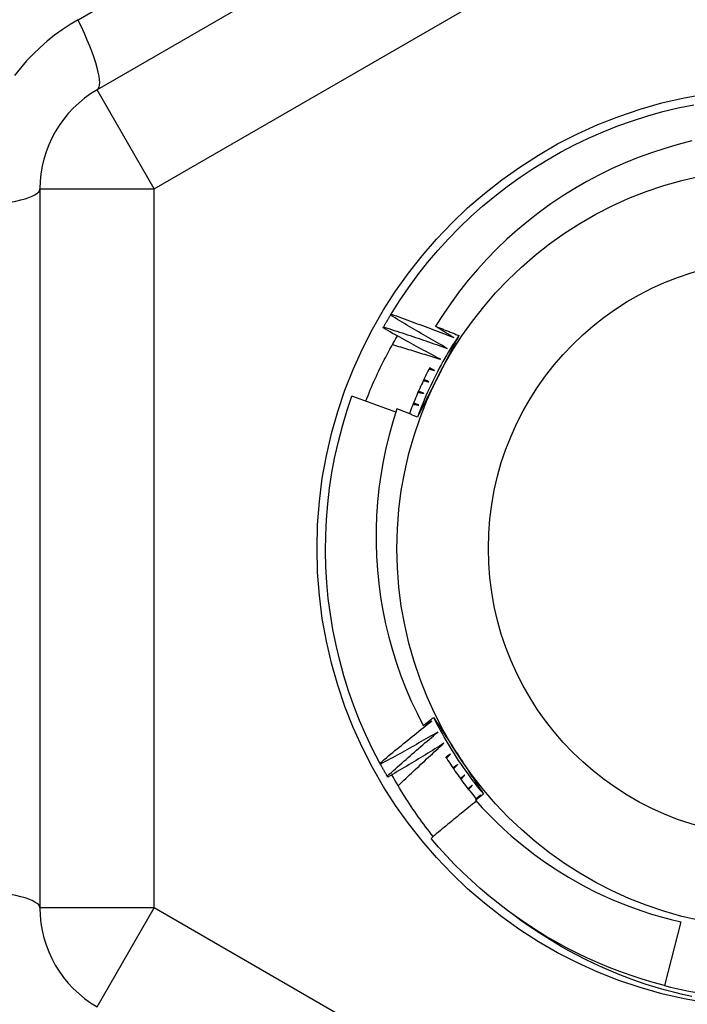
# Model space of a CAD drawing. Header units: inches. Extents: x 48.1 to 120.1, y 31.5 to 55.7.
# Tile 76 of 82: x 113.918 to 114.148, y 53.007 to 53.346. Entities that reach past the tile are written whole.
import ezdxf

# ---------------------------------------------------------------- set-up
doc = ezdxf.new("R2010")
doc.units = ezdxf.units.IN
doc.header["$MEASUREMENT"] = 0
doc.layers.add('Visible Edges(ANSI)', color=7, linetype='Continuous', lineweight=25)
doc.layers.add('Visible Tangent Edges(ANSI)', color=7, linetype='Continuous', lineweight=25)

msp = doc.modelspace()

# ---------------------------------------------------------------- linework, layer by layer
at = {"layer": 'Visible Edges(ANSI)'}
for p, q in [((114.15914, 53.44589), (113.94458, 53.32201)), ((113.92489, 53.28791), (113.92489, 53.04015)), ((114.04569, 53.24439), (114.0459, 53.24475)), ((114.04312, 53.23997), (114.04332, 53.24033)), ((114.04225, 53.08966), (114.04206, 53.09002)), ((114.04477, 53.0852), (114.04457, 53.08556)), ((114.07574, 53.07784), (114.07668, 53.07902)), ((114.14578, 53.03531), (114.14015, 53.0134))]:
    msp.add_line(p, q, dxfattribs=at)
at = {"layer": 'Visible Edges(ANSI)', "flags": 128}
for points in [[(114.0459, 53.24475), (114.04881, 53.24935), (114.05187, 53.25384), (114.05509, 53.25823), (114.05847, 53.2625), (114.06198, 53.26665), (114.06565, 53.27068), (114.06945, 53.27457), (114.07338, 53.27833), (114.07745, 53.28195), (114.08163, 53.28543), (114.08594, 53.28875), (114.09036, 53.29193), (114.09489, 53.29494), (114.09952, 53.2978), (114.10425, 53.30049), (114.10907, 53.30302), (114.11398, 53.30537), (114.11896, 53.30756), (114.12402, 53.30956), (114.12915, 53.31139), (114.13433, 53.31304), (114.13957, 53.31451), (114.14486, 53.31579), (114.15019, 53.31688)], [(114.14959, 53.30443), (114.14488, 53.30322), (114.14021, 53.30186), (114.13559, 53.30035), (114.13103, 53.29867), (114.12653, 53.29685), (114.12208, 53.29487), (114.11771, 53.29273), (114.11341, 53.29045), (114.10918, 53.28801), (114.10504, 53.28544), (114.10099, 53.28272), (114.09705, 53.27988), (114.0932, 53.2769), (114.08947, 53.27379), (114.08584, 53.27056), (114.08233, 53.2672), (114.07893, 53.26372), (114.07565, 53.26013), (114.0725, 53.25642), (114.06947, 53.2526), (114.06657, 53.24867), (114.06382, 53.24466), (114.06121, 53.24055)], [(114.04332, 53.24033), (114.04341, 53.2405), (114.04351, 53.24067), (114.04361, 53.24084), (114.0437, 53.24101), (114.0438, 53.24118), (114.0439, 53.24135), (114.044, 53.24152), (114.04409, 53.24169), (114.04419, 53.24186), (114.04429, 53.24203), (114.04439, 53.2422), (114.04449, 53.24237), (114.04459, 53.24254), (114.04469, 53.24271), (114.04479, 53.24288), (114.04489, 53.24304), (114.04498, 53.24321), (114.04508, 53.24338), (114.04518, 53.24355), (114.04529, 53.24372), (114.04539, 53.24389), (114.04549, 53.24406), (114.04559, 53.24422), (114.04569, 53.24439)], [(114.0652, 53.23294), (114.06438, 53.23341), (114.06356, 53.23388), (114.06274, 53.23434), (114.06192, 53.23481), (114.06111, 53.23528), (114.06029, 53.23575), (114.05947, 53.23622), (114.05866, 53.23669), (114.05784, 53.23717), (114.05703, 53.23764), (114.05622, 53.23812), (114.0554, 53.23859), (114.05459, 53.23907), (114.05378, 53.23955), (114.05297, 53.24003), (114.05215, 53.24051), (114.05134, 53.24099), (114.05053, 53.24147), (114.04973, 53.24196), (114.04892, 53.24244), (114.04811, 53.24293), (114.0473, 53.24341), (114.04649, 53.2439), (114.04569, 53.24439)], [(114.0459, 53.24475), (114.04681, 53.24442), (114.04771, 53.2441), (114.04862, 53.24377), (114.04952, 53.24344), (114.05043, 53.24311), (114.05133, 53.24278), (114.05223, 53.24245), (114.05314, 53.24212), (114.05404, 53.24179), (114.05494, 53.24145), (114.05584, 53.24112), (114.05674, 53.24078), (114.05764, 53.24044), (114.05854, 53.2401), (114.05944, 53.23976), (114.06034, 53.23942), (114.06124, 53.23908), (114.06214, 53.23873), (114.06304, 53.23839), (114.06394, 53.23804), (114.06484, 53.2377), (114.06573, 53.23735), (114.06663, 53.237), (114.06753, 53.23665)], [(114.06299, 53.22917), (114.06216, 53.22961), (114.06132, 53.23004), (114.06049, 53.23048), (114.05966, 53.23092), (114.05883, 53.23137), (114.05799, 53.23181), (114.05716, 53.23225), (114.05633, 53.2327), (114.0555, 53.23314), (114.05467, 53.23359), (114.05384, 53.23404), (114.05301, 53.23449), (114.05219, 53.23494), (114.05136, 53.23539), (114.05053, 53.23584), (114.04971, 53.2363), (114.04888, 53.23675), (114.04806, 53.23721), (114.04723, 53.23767), (114.04641, 53.23812), (114.04558, 53.23858), (114.04476, 53.23904), (114.04394, 53.2395), (114.04312, 53.23997)], [(114.04332, 53.24033), (114.04423, 53.24003), (114.04515, 53.23974), (114.04606, 53.23944), (114.04698, 53.23914), (114.04789, 53.23884), (114.04881, 53.23854), (114.04972, 53.23824), (114.05063, 53.23794), (114.05155, 53.23764), (114.05246, 53.23733), (114.05337, 53.23703), (114.05428, 53.23672), (114.05519, 53.23641), (114.05611, 53.2361), (114.05702, 53.23579), (114.05793, 53.23548), (114.05884, 53.23517), (114.05975, 53.23485), (114.06066, 53.23454), (114.06157, 53.23422), (114.06247, 53.2339), (114.06338, 53.23359), (114.06429, 53.23327), (114.0652, 53.23294)], [(114.06121, 53.24055), (114.06154, 53.24042), (114.06188, 53.24029), (114.06222, 53.24016), (114.06255, 53.24002), (114.06289, 53.23989), (114.06322, 53.23976), (114.06356, 53.23963), (114.06389, 53.2395), (114.06423, 53.23936), (114.06456, 53.23923), (114.0649, 53.2391), (114.06523, 53.23897), (114.06557, 53.23883), (114.0659, 53.2387), (114.06624, 53.23857), (114.06657, 53.23843), (114.06691, 53.2383), (114.06724, 53.23816), (114.06758, 53.23803), (114.06791, 53.2379), (114.06825, 53.23776), (114.06858, 53.23763), (114.06892, 53.23749), (114.06925, 53.23736)], [(114.06753, 53.23665), (114.06726, 53.23681), (114.067, 53.23697), (114.06674, 53.23713), (114.06647, 53.23729), (114.06621, 53.23746), (114.06594, 53.23762), (114.06568, 53.23778), (114.06542, 53.23794), (114.06515, 53.2381), (114.06489, 53.23827), (114.06463, 53.23843), (114.06436, 53.23859), (114.0641, 53.23875), (114.06384, 53.23892), (114.06357, 53.23908), (114.06331, 53.23924), (114.06305, 53.23941), (114.06278, 53.23957), (114.06252, 53.23973), (114.06226, 53.2399), (114.062, 53.24006), (114.06173, 53.24022), (114.06147, 53.24039), (114.06121, 53.24055)], [(114.03718, 53.21475), (114.03756, 53.21572), (114.03795, 53.21669), (114.03834, 53.21765), (114.03874, 53.21861), (114.03914, 53.21956), (114.03955, 53.22052), (114.03997, 53.22147), (114.0404, 53.22242), (114.04083, 53.22336), (114.04127, 53.22431), (114.04172, 53.22525), (114.04217, 53.22618), (114.04263, 53.22712), (114.04309, 53.22805), (114.04356, 53.22898), (114.04404, 53.2299), (114.04453, 53.23082), (114.04502, 53.23174), (114.04551, 53.23266), (114.04602, 53.23357), (114.04653, 53.23448), (114.04705, 53.23538), (114.04757, 53.23629), (114.0481, 53.23718)], [(114.06925, 53.23736), (114.06853, 53.23626), (114.06781, 53.23515), (114.06711, 53.23404), (114.06642, 53.23292), (114.06574, 53.2318), (114.06507, 53.23066), (114.06441, 53.22953), (114.06376, 53.22838), (114.06313, 53.22723), (114.0625, 53.22607), (114.06189, 53.22491), (114.06129, 53.22374), (114.0607, 53.22256), (114.06012, 53.22138), (114.05956, 53.22019), (114.059, 53.219), (114.05846, 53.2178), (114.05793, 53.21659), (114.05741, 53.21539), (114.0569, 53.21417), (114.05641, 53.21295), (114.05593, 53.21173), (114.05546, 53.2105), (114.055, 53.20927)], [(114.06925, 53.23736), (114.06896, 53.23678), (114.06866, 53.2362), (114.06837, 53.23561), (114.06807, 53.23503), (114.06778, 53.23445), (114.06748, 53.23387), (114.06719, 53.23329), (114.06689, 53.23271), (114.0666, 53.23213), (114.0663, 53.23155), (114.06601, 53.23097), (114.06571, 53.23038), (114.06542, 53.2298), (114.06512, 53.22922), (114.06482, 53.22864), (114.06453, 53.22806), (114.06423, 53.22747), (114.06394, 53.22689), (114.06364, 53.22631), (114.06334, 53.22573), (114.06305, 53.22514), (114.06275, 53.22456), (114.06245, 53.22398), (114.06215, 53.22339)], [(114.04639, 53.23423), (114.04709, 53.23403), (114.04778, 53.23383), (114.04847, 53.23362), (114.04917, 53.23342), (114.04986, 53.23321), (114.05055, 53.233), (114.05124, 53.2328), (114.05194, 53.23259), (114.05263, 53.23238), (114.05332, 53.23217), (114.05401, 53.23196), (114.0547, 53.23175), (114.0554, 53.23154), (114.05609, 53.23132), (114.05678, 53.23111), (114.05747, 53.2309), (114.05816, 53.23068), (114.05885, 53.23047), (114.05954, 53.23025), (114.06023, 53.23004), (114.06092, 53.22982), (114.06161, 53.2296), (114.0623, 53.22939), (114.06299, 53.22917)], [(114.05924, 53.22634), (114.05891, 53.22569), (114.05858, 53.22504), (114.05825, 53.22439), (114.05793, 53.22374), (114.05761, 53.22309), (114.05729, 53.22244), (114.05698, 53.22178), (114.05667, 53.22112), (114.05636, 53.22046), (114.05606, 53.2198), (114.05576, 53.21914), (114.05547, 53.21848), (114.05517, 53.21781), (114.05489, 53.21714), (114.0546, 53.21647), (114.05432, 53.2158), (114.05404, 53.21513), (114.05377, 53.21446), (114.0535, 53.21378), (114.05323, 53.21311), (114.05297, 53.21243), (114.05271, 53.21175), (114.05246, 53.21107), (114.0522, 53.21039)], [(114.05899, 53.22586), (114.05907, 53.22583), (114.05915, 53.22581), (114.05923, 53.22579), (114.05931, 53.22577), (114.05939, 53.22575), (114.05947, 53.22572), (114.05955, 53.2257), (114.05963, 53.22568), (114.05971, 53.22566), (114.05979, 53.22563), (114.05987, 53.22561), (114.05995, 53.22559), (114.06003, 53.22557), (114.06011, 53.22554), (114.06019, 53.22552), (114.06027, 53.2255), (114.06035, 53.22548), (114.06043, 53.22545), (114.06051, 53.22543), (114.06059, 53.22541), (114.06067, 53.22539), (114.06075, 53.22536), (114.06083, 53.22534), (114.06091, 53.22532)], [(114.06091, 53.22532), (114.06084, 53.22535), (114.06076, 53.22539), (114.06069, 53.22543), (114.06062, 53.22546), (114.06055, 53.2255), (114.06047, 53.22553), (114.0604, 53.22557), (114.06033, 53.2256), (114.06025, 53.22564), (114.06018, 53.22567), (114.06011, 53.22571), (114.06003, 53.22574), (114.05996, 53.22578), (114.05989, 53.22581), (114.05981, 53.22585), (114.05974, 53.22589), (114.05967, 53.22592), (114.05959, 53.22596), (114.05952, 53.22599), (114.05945, 53.22603), (114.05938, 53.22606), (114.0593, 53.2261), (114.05923, 53.22613), (114.05916, 53.22617)], [(114.06215, 53.22339), (114.06185, 53.2228), (114.06155, 53.22221), (114.06125, 53.22162), (114.06095, 53.22103), (114.06065, 53.22044), (114.06035, 53.21985), (114.06006, 53.21926), (114.05976, 53.21868), (114.05946, 53.21809), (114.05916, 53.2175), (114.05886, 53.21691), (114.05856, 53.21632), (114.05826, 53.21574), (114.05796, 53.21515), (114.05766, 53.21456), (114.05737, 53.21397), (114.05707, 53.21339), (114.05677, 53.2128), (114.05647, 53.21221), (114.05617, 53.21162), (114.05588, 53.21104), (114.05558, 53.21045), (114.05528, 53.20986), (114.05498, 53.20928)], [(114.05702, 53.22188), (114.05711, 53.22186), (114.05719, 53.22184), (114.05727, 53.22182), (114.05735, 53.2218), (114.05743, 53.22178), (114.05751, 53.22176), (114.05759, 53.22174), (114.05767, 53.22172), (114.05775, 53.2217), (114.05783, 53.22168), (114.05791, 53.22166), (114.05799, 53.22164), (114.05807, 53.22162), (114.05815, 53.2216), (114.05823, 53.22158), (114.05831, 53.22156), (114.05839, 53.22154), (114.05847, 53.22152), (114.05855, 53.2215), (114.05864, 53.22148), (114.05872, 53.22146), (114.0588, 53.22144), (114.05888, 53.22143), (114.05896, 53.22141)], [(114.05896, 53.22141), (114.05888, 53.22144), (114.05881, 53.22147), (114.05873, 53.2215), (114.05866, 53.22154), (114.05859, 53.22157), (114.05851, 53.2216), (114.05844, 53.22164), (114.05836, 53.22167), (114.05829, 53.2217), (114.05821, 53.22173), (114.05814, 53.22177), (114.05807, 53.2218), (114.05799, 53.22183), (114.05792, 53.22187), (114.05784, 53.2219), (114.05777, 53.22193), (114.0577, 53.22197), (114.05762, 53.222), (114.05755, 53.22203), (114.05747, 53.22206), (114.0574, 53.2221), (114.05732, 53.22213), (114.05725, 53.22216), (114.05718, 53.2222)], [(114.04206, 53.09002), (114.03955, 53.09485), (114.03721, 53.09977), (114.03505, 53.10476), (114.03307, 53.10983), (114.03126, 53.11496), (114.02963, 53.12015), (114.02819, 53.1254), (114.02693, 53.1307), (114.02586, 53.13603), (114.02497, 53.1414), (114.02427, 53.1468), (114.02376, 53.15222), (114.02345, 53.15765), (114.02332, 53.16309), (114.02338, 53.16853), (114.02363, 53.17397), (114.02408, 53.17939), (114.02471, 53.1848), (114.02553, 53.19017), (114.02654, 53.19552), (114.02773, 53.20083), (114.02911, 53.2061), (114.03068, 53.21131), (114.03242, 53.21646)], [(114.04754, 53.21091), (114.04691, 53.21115), (114.04629, 53.21138), (114.04566, 53.21162), (114.04503, 53.21186), (114.0444, 53.21209), (114.04377, 53.21233), (114.04315, 53.21256), (114.04252, 53.2128), (114.04189, 53.21303), (114.04126, 53.21326), (114.04063, 53.2135), (114.04, 53.21373), (114.03937, 53.21396), (114.03874, 53.21419), (114.03811, 53.21442), (114.03748, 53.21465), (114.03684, 53.21488), (114.03621, 53.2151), (114.03558, 53.21533), (114.03495, 53.21556), (114.03432, 53.21579), (114.03369, 53.21601), (114.03305, 53.21624), (114.03242, 53.21646)], [(114.05519, 53.21784), (114.05527, 53.21782), (114.05535, 53.2178), (114.05543, 53.21779), (114.05551, 53.21777), (114.05559, 53.21775), (114.05567, 53.21774), (114.05575, 53.21772), (114.05584, 53.2177), (114.05592, 53.21769), (114.056, 53.21767), (114.05608, 53.21765), (114.05616, 53.21763), (114.05624, 53.21762), (114.05632, 53.2176), (114.0564, 53.21758), (114.05648, 53.21757), (114.05657, 53.21755), (114.05665, 53.21753), (114.05673, 53.21751), (114.05681, 53.2175), (114.05689, 53.21748), (114.05697, 53.21746), (114.05705, 53.21745), (114.05713, 53.21743)], [(114.05713, 53.21743), (114.05706, 53.21746), (114.05698, 53.21749), (114.05691, 53.21752), (114.05683, 53.21755), (114.05676, 53.21758), (114.05668, 53.21761), (114.05661, 53.21764), (114.05653, 53.21767), (114.05646, 53.2177), (114.05638, 53.21773), (114.05631, 53.21776), (114.05623, 53.21779), (114.05616, 53.21782), (114.05608, 53.21786), (114.056, 53.21789), (114.05593, 53.21792), (114.05585, 53.21795), (114.05578, 53.21798), (114.0557, 53.21801), (114.05563, 53.21804), (114.05555, 53.21807), (114.05548, 53.2181), (114.0554, 53.21813), (114.05533, 53.21816)], [(114.05348, 53.21374), (114.05356, 53.21373), (114.05365, 53.21371), (114.05373, 53.2137), (114.05381, 53.21368), (114.05389, 53.21367), (114.05397, 53.21365), (114.05405, 53.21364), (114.05414, 53.21363), (114.05422, 53.21361), (114.0543, 53.2136), (114.05438, 53.21358), (114.05446, 53.21357), (114.05454, 53.21355), (114.05463, 53.21354), (114.05471, 53.21352), (114.05479, 53.21351), (114.05487, 53.2135), (114.05495, 53.21348), (114.05503, 53.21347), (114.05512, 53.21345), (114.0552, 53.21344), (114.05528, 53.21342), (114.05536, 53.21341), (114.05544, 53.21339)], [(114.05544, 53.21339), (114.05537, 53.21342), (114.05529, 53.21345), (114.05521, 53.21348), (114.05514, 53.21351), (114.05506, 53.21353), (114.05498, 53.21356), (114.05491, 53.21359), (114.05483, 53.21362), (114.05476, 53.21365), (114.05468, 53.21367), (114.0546, 53.2137), (114.05453, 53.21373), (114.05445, 53.21376), (114.05437, 53.21379), (114.0543, 53.21381), (114.05422, 53.21384), (114.05415, 53.21387), (114.05407, 53.2139), (114.05399, 53.21393), (114.05392, 53.21395), (114.05384, 53.21398), (114.05376, 53.21401), (114.05369, 53.21404), (114.05361, 53.21407)], [(114.04793, 53.21207), (114.04651, 53.20759), (114.04524, 53.20307), (114.04413, 53.1985), (114.04317, 53.19391), (114.04237, 53.18929), (114.04172, 53.18465), (114.04124, 53.17999), (114.04091, 53.17532), (114.04074, 53.17064), (114.04072, 53.16596), (114.04087, 53.16128), (114.04118, 53.15659), (114.04164, 53.15192), (114.04227, 53.14726), (114.04305, 53.14263), (114.04399, 53.13804), (114.04509, 53.13348), (114.04634, 53.12897), (114.04774, 53.12451), (114.0493, 53.12009), (114.051, 53.11573), (114.05286, 53.11143), (114.05486, 53.10719), (114.05701, 53.10302)], [(114.05498, 53.20928), (114.05469, 53.20939), (114.0544, 53.20951), (114.0541, 53.20963), (114.05381, 53.20975), (114.05352, 53.20986), (114.05322, 53.20998), (114.05293, 53.2101), (114.05263, 53.21022), (114.05234, 53.21033), (114.05205, 53.21045), (114.05175, 53.21057), (114.05146, 53.21068), (114.05116, 53.2108), (114.05087, 53.21091), (114.05058, 53.21103), (114.05028, 53.21115), (114.04999, 53.21126), (114.04969, 53.21138), (114.0494, 53.21149), (114.0491, 53.21161), (114.04881, 53.21172), (114.04851, 53.21184), (114.04822, 53.21195), (114.04793, 53.21207)], [(114.04206, 53.09002), (114.04279, 53.09064), (114.04353, 53.09126), (114.04427, 53.09187), (114.04501, 53.09249), (114.04575, 53.0931), (114.04649, 53.09372), (114.04723, 53.09433), (114.04797, 53.09494), (114.04872, 53.09555), (114.04946, 53.09616), (114.05021, 53.09677), (114.05095, 53.09738), (114.0517, 53.09798), (114.05244, 53.09859), (114.05319, 53.0992), (114.05394, 53.0998), (114.05469, 53.1004), (114.05544, 53.10101), (114.05619, 53.10161), (114.05695, 53.10221), (114.0577, 53.10281), (114.05845, 53.10341), (114.05921, 53.104), (114.05996, 53.1046)], [(114.05701, 53.10302), (114.05715, 53.10314), (114.0573, 53.10325), (114.05745, 53.10337), (114.05759, 53.10349), (114.05774, 53.1036), (114.05789, 53.10372), (114.05803, 53.10383), (114.05818, 53.10395), (114.05833, 53.10406), (114.05848, 53.10418), (114.05862, 53.1043), (114.05877, 53.10441), (114.05892, 53.10453), (114.05906, 53.10464), (114.05921, 53.10476), (114.05936, 53.10487), (114.0595, 53.10499), (114.05965, 53.1051), (114.0598, 53.10522), (114.05995, 53.10534), (114.06009, 53.10545), (114.06024, 53.10557), (114.06039, 53.10568), (114.06053, 53.1058)], [(114.05996, 53.1046), (114.05984, 53.10454), (114.05972, 53.10447), (114.05959, 53.1044), (114.05947, 53.10434), (114.05935, 53.10427), (114.05922, 53.10421), (114.0591, 53.10414), (114.05898, 53.10407), (114.05885, 53.10401), (114.05873, 53.10394), (114.05861, 53.10388), (114.05849, 53.10381), (114.05836, 53.10374), (114.05824, 53.10368), (114.05812, 53.10361), (114.05799, 53.10355), (114.05787, 53.10348), (114.05775, 53.10342), (114.05762, 53.10335), (114.0575, 53.10328), (114.05738, 53.10322), (114.05725, 53.10315), (114.05713, 53.10309), (114.05701, 53.10302)], [(114.06053, 53.1058), (114.06089, 53.10525), (114.06125, 53.10471), (114.0616, 53.10416), (114.06196, 53.10362), (114.06231, 53.10307), (114.06267, 53.10252), (114.06303, 53.10198), (114.06338, 53.10143), (114.06374, 53.10089), (114.06409, 53.10034), (114.06445, 53.09979), (114.0648, 53.09925), (114.06516, 53.0987), (114.06552, 53.09815), (114.06587, 53.09761), (114.06623, 53.09706), (114.06658, 53.09651), (114.06694, 53.09596), (114.0673, 53.09541), (114.06765, 53.09487), (114.06801, 53.09432), (114.06837, 53.09377), (114.06873, 53.09322), (114.06908, 53.09267)], [(114.06054, 53.1058), (114.06113, 53.10462), (114.06172, 53.10345), (114.06234, 53.10228), (114.06296, 53.10113), (114.06359, 53.09997), (114.06424, 53.09883), (114.0649, 53.09769), (114.06557, 53.09656), (114.06624, 53.09543), (114.06694, 53.09431), (114.06764, 53.0932), (114.06835, 53.09209), (114.06907, 53.09099), (114.06981, 53.0899), (114.07056, 53.08882), (114.07131, 53.08774), (114.07208, 53.08667), (114.07286, 53.08561), (114.07364, 53.08456), (114.07444, 53.08351), (114.07525, 53.08247), (114.07607, 53.08144), (114.0769, 53.08042), (114.07774, 53.07941)], [(114.06198, 53.10072), (114.06117, 53.10025), (114.06035, 53.09978), (114.05953, 53.09931), (114.05872, 53.09884), (114.0579, 53.09837), (114.05708, 53.0979), (114.05626, 53.09743), (114.05544, 53.09697), (114.05462, 53.0965), (114.0538, 53.09604), (114.05298, 53.09558), (114.05216, 53.09512), (114.05134, 53.09466), (114.05052, 53.0942), (114.04969, 53.09374), (114.04887, 53.09328), (114.04804, 53.09282), (114.04722, 53.09237), (114.04639, 53.09191), (114.04556, 53.09146), (114.04474, 53.09101), (114.04391, 53.09056), (114.04308, 53.09011), (114.04225, 53.08966)], [(114.04457, 53.08556), (114.04528, 53.0862), (114.046, 53.08684), (114.04672, 53.08748), (114.04743, 53.08812), (114.04815, 53.08876), (114.04887, 53.0894), (114.0496, 53.09003), (114.05032, 53.09067), (114.05104, 53.0913), (114.05176, 53.09194), (114.05249, 53.09257), (114.05321, 53.0932), (114.05394, 53.09384), (114.05467, 53.09447), (114.05539, 53.0951), (114.05612, 53.09572), (114.05685, 53.09635), (114.05758, 53.09698), (114.05831, 53.09761), (114.05905, 53.09823), (114.05978, 53.09885), (114.06051, 53.09948), (114.06125, 53.1001), (114.06198, 53.10072)], [(114.06413, 53.09691), (114.06333, 53.09641), (114.06253, 53.09591), (114.06173, 53.09542), (114.06093, 53.09492), (114.06013, 53.09442), (114.05932, 53.09393), (114.05852, 53.09344), (114.05772, 53.09294), (114.05691, 53.09245), (114.05611, 53.09196), (114.0553, 53.09147), (114.0545, 53.09098), (114.05369, 53.0905), (114.05288, 53.09001), (114.05208, 53.08952), (114.05127, 53.08904), (114.05046, 53.08856), (114.04965, 53.08808), (114.04884, 53.08759), (114.04803, 53.08711), (114.04721, 53.08663), (114.0464, 53.08616), (114.04559, 53.08568), (114.04477, 53.0852)], [(114.04834, 53.08225), (114.04899, 53.08287), (114.04964, 53.08349), (114.05029, 53.08411), (114.05094, 53.08473), (114.05159, 53.08534), (114.05225, 53.08596), (114.0529, 53.08657), (114.05356, 53.08719), (114.05421, 53.0878), (114.05487, 53.08841), (114.05552, 53.08903), (114.05618, 53.08964), (114.05684, 53.09025), (114.0575, 53.09086), (114.05816, 53.09146), (114.05882, 53.09207), (114.05948, 53.09268), (114.06014, 53.09329), (114.0608, 53.09389), (114.06147, 53.0945), (114.06213, 53.0951), (114.0628, 53.09571), (114.06346, 53.09631), (114.06413, 53.09691)], [(114.06468, 53.09225), (114.06509, 53.09161), (114.06549, 53.09097), (114.06591, 53.09033), (114.06632, 53.0897), (114.06674, 53.08907), (114.06717, 53.08844), (114.06759, 53.08781), (114.06802, 53.08719), (114.06846, 53.08657), (114.06889, 53.08595), (114.06933, 53.08533), (114.06978, 53.08472), (114.07022, 53.08411), (114.07068, 53.0835), (114.07113, 53.08289), (114.07159, 53.08229), (114.07205, 53.08168), (114.07251, 53.08109), (114.07298, 53.08049), (114.07345, 53.0799), (114.07393, 53.07931), (114.0744, 53.07872), (114.07488, 53.07813), (114.07537, 53.07755)], [(114.0664, 53.09317), (114.06633, 53.09313), (114.06627, 53.09308), (114.0662, 53.09304), (114.06613, 53.09299), (114.06606, 53.09295), (114.066, 53.0929), (114.06593, 53.09285), (114.06586, 53.09281), (114.06579, 53.09276), (114.06573, 53.09272), (114.06566, 53.09267), (114.06559, 53.09263), (114.06552, 53.09258), (114.06546, 53.09254), (114.06539, 53.09249), (114.06532, 53.09245), (114.06525, 53.0924), (114.06519, 53.09236), (114.06512, 53.09231), (114.06505, 53.09227), (114.06498, 53.09222), (114.06492, 53.09218), (114.06485, 53.09213), (114.06478, 53.09209)], [(114.06497, 53.09179), (114.06503, 53.09185), (114.06509, 53.0919), (114.06515, 53.09196), (114.06521, 53.09202), (114.06527, 53.09208), (114.06533, 53.09213), (114.06539, 53.09219), (114.06545, 53.09225), (114.06551, 53.09231), (114.06556, 53.09237), (114.06562, 53.09242), (114.06568, 53.09248), (114.06574, 53.09254), (114.0658, 53.0926), (114.06586, 53.09265), (114.06592, 53.09271), (114.06598, 53.09277), (114.06604, 53.09283), (114.0661, 53.09288), (114.06616, 53.09294), (114.06622, 53.093), (114.06628, 53.09306), (114.06634, 53.09311), (114.0664, 53.09317)], [(114.06908, 53.09267), (114.06944, 53.09211), (114.0698, 53.09156), (114.07017, 53.091), (114.07053, 53.09045), (114.07089, 53.0899), (114.07125, 53.08934), (114.07161, 53.08879), (114.07197, 53.08823), (114.07233, 53.08768), (114.07269, 53.08713), (114.07305, 53.08657), (114.07341, 53.08602), (114.07377, 53.08547), (114.07413, 53.08492), (114.07449, 53.08436), (114.07484, 53.08381), (114.0752, 53.08326), (114.07556, 53.08271), (114.07592, 53.08216), (114.07628, 53.08161), (114.07664, 53.08106), (114.077, 53.0805), (114.07736, 53.07995), (114.07772, 53.0794)], [(114.04457, 53.08556), (114.04447, 53.08573), (114.04437, 53.0859), (114.04427, 53.08607), (114.04417, 53.08624), (114.04407, 53.08641), (114.04398, 53.08658), (114.04388, 53.08675), (114.04378, 53.08692), (114.04368, 53.08709), (114.04359, 53.08726), (114.04349, 53.08743), (114.04339, 53.0876), (114.0433, 53.08777), (114.0432, 53.08794), (114.04311, 53.08811), (114.04301, 53.08828), (114.04291, 53.08846), (114.04282, 53.08863), (114.04272, 53.0888), (114.04263, 53.08897), (114.04253, 53.08914), (114.04244, 53.08931), (114.04235, 53.08949), (114.04225, 53.08966)], [(114.06879, 53.08951), (114.06873, 53.08946), (114.06866, 53.08941), (114.0686, 53.08937), (114.06853, 53.08932), (114.06846, 53.08927), (114.0684, 53.08922), (114.06833, 53.08918), (114.06827, 53.08913), (114.0682, 53.08908), (114.06813, 53.08903), (114.06807, 53.08899), (114.068, 53.08894), (114.06794, 53.08889), (114.06787, 53.08884), (114.0678, 53.0888), (114.06774, 53.08875), (114.06767, 53.0887), (114.06761, 53.08866), (114.06754, 53.08861), (114.06747, 53.08856), (114.06741, 53.08851), (114.06734, 53.08847), (114.06728, 53.08842), (114.06721, 53.08837)], [(114.06741, 53.08808), (114.06747, 53.08814), (114.06752, 53.0882), (114.06758, 53.08826), (114.06764, 53.08832), (114.0677, 53.08838), (114.06775, 53.08844), (114.06781, 53.0885), (114.06787, 53.08856), (114.06793, 53.08862), (114.06798, 53.08868), (114.06804, 53.08874), (114.0681, 53.0888), (114.06816, 53.08885), (114.06822, 53.08891), (114.06827, 53.08897), (114.06833, 53.08903), (114.06839, 53.08909), (114.06845, 53.08915), (114.0685, 53.08921), (114.06856, 53.08927), (114.06862, 53.08933), (114.06868, 53.08939), (114.06874, 53.08945), (114.06879, 53.08951)], [(114.06041, 53.06474), (114.05975, 53.06558), (114.05909, 53.06642), (114.05844, 53.06727), (114.0578, 53.06812), (114.05715, 53.06898), (114.05652, 53.06984), (114.05589, 53.07071), (114.05527, 53.07158), (114.05465, 53.07245), (114.05405, 53.07333), (114.05344, 53.07421), (114.05285, 53.0751), (114.05225, 53.07599), (114.05167, 53.07688), (114.05109, 53.07778), (114.05052, 53.07868), (114.04996, 53.07959), (114.0494, 53.0805), (114.04884, 53.08141), (114.0483, 53.08232), (114.04776, 53.08324), (114.04723, 53.08417), (114.0467, 53.0851), (114.04618, 53.08603)], [(114.07131, 53.08593), (114.07124, 53.08588), (114.07118, 53.08583), (114.07111, 53.08578), (114.07105, 53.08573), (114.07098, 53.08568), (114.07092, 53.08563), (114.07086, 53.08558), (114.07079, 53.08553), (114.07073, 53.08548), (114.07066, 53.08543), (114.0706, 53.08538), (114.07053, 53.08533), (114.07047, 53.08528), (114.07041, 53.08523), (114.07034, 53.08518), (114.07028, 53.08513), (114.07021, 53.08509), (114.07015, 53.08504), (114.07008, 53.08499), (114.07002, 53.08494), (114.06995, 53.08489), (114.06989, 53.08484), (114.06983, 53.08479), (114.06976, 53.08474)], [(114.06997, 53.08445), (114.07002, 53.08452), (114.07008, 53.08458), (114.07014, 53.08464), (114.07019, 53.0847), (114.07025, 53.08476), (114.0703, 53.08482), (114.07036, 53.08488), (114.07041, 53.08495), (114.07047, 53.08501), (114.07053, 53.08507), (114.07058, 53.08513), (114.07064, 53.08519), (114.07069, 53.08525), (114.07075, 53.08531), (114.0708, 53.08538), (114.07086, 53.08544), (114.07092, 53.0855), (114.07097, 53.08556), (114.07103, 53.08562), (114.07108, 53.08568), (114.07114, 53.08574), (114.07119, 53.08581), (114.07125, 53.08587), (114.07131, 53.08593)], [(114.07393, 53.08243), (114.07387, 53.08238), (114.07381, 53.08233), (114.07375, 53.08228), (114.07368, 53.08222), (114.07362, 53.08217), (114.07356, 53.08212), (114.0735, 53.08207), (114.07343, 53.08202), (114.07337, 53.08197), (114.07331, 53.08191), (114.07325, 53.08186), (114.07318, 53.08181), (114.07312, 53.08176), (114.07306, 53.08171), (114.07299, 53.08166), (114.07293, 53.0816), (114.07287, 53.08155), (114.07281, 53.0815), (114.07274, 53.08145), (114.07268, 53.0814), (114.07262, 53.08135), (114.07256, 53.08129), (114.07249, 53.08124), (114.07243, 53.08119)], [(114.07265, 53.08091), (114.0727, 53.08098), (114.07275, 53.08104), (114.07281, 53.0811), (114.07286, 53.08117), (114.07291, 53.08123), (114.07297, 53.08129), (114.07302, 53.08136), (114.07308, 53.08142), (114.07313, 53.08148), (114.07318, 53.08155), (114.07324, 53.08161), (114.07329, 53.08167), (114.07334, 53.08174), (114.0734, 53.0818), (114.07345, 53.08186), (114.0735, 53.08193), (114.07356, 53.08199), (114.07361, 53.08205), (114.07367, 53.08212), (114.07372, 53.08218), (114.07377, 53.08224), (114.07383, 53.08231), (114.07388, 53.08237), (114.07393, 53.08243)], [(114.07528, 53.07691), (114.07462, 53.07639), (114.07396, 53.07586), (114.07331, 53.07534), (114.07265, 53.07481), (114.072, 53.07428), (114.07134, 53.07375), (114.07069, 53.07322), (114.07004, 53.07269), (114.06938, 53.07216), (114.06873, 53.07163), (114.06808, 53.0711), (114.06743, 53.07056), (114.06678, 53.07003), (114.06613, 53.0695), (114.06548, 53.06896), (114.06483, 53.06842), (114.06418, 53.06789), (114.06354, 53.06735), (114.06289, 53.06681), (114.06224, 53.06627), (114.0616, 53.06573), (114.06095, 53.06519), (114.06031, 53.06465), (114.05967, 53.06411)], [(114.07772, 53.0794), (114.07761, 53.07931), (114.07749, 53.07922), (114.07738, 53.07913), (114.07726, 53.07904), (114.07715, 53.07895), (114.07704, 53.07886), (114.07692, 53.07877), (114.07681, 53.07868), (114.07669, 53.07859), (114.07658, 53.0785), (114.07646, 53.07841), (114.07635, 53.07832), (114.07624, 53.07823), (114.07612, 53.07814), (114.07601, 53.07805), (114.07589, 53.07796), (114.07578, 53.07787), (114.07567, 53.07778), (114.07555, 53.07769), (114.07544, 53.0776), (114.07532, 53.07751), (114.07521, 53.07742), (114.0751, 53.07733), (114.07498, 53.07724)], [(114.07498, 53.07724), (114.07732, 53.07467), (114.07972, 53.07216), (114.08219, 53.06971), (114.08472, 53.06733), (114.08732, 53.06501), (114.08997, 53.06275), (114.09269, 53.06057), (114.09546, 53.05845), (114.09829, 53.0564), (114.10116, 53.05443), (114.10409, 53.05254), (114.10706, 53.05072), (114.11008, 53.04898), (114.11315, 53.04732), (114.11626, 53.04574), (114.11941, 53.04424), (114.1226, 53.04283), (114.12582, 53.0415), (114.12907, 53.04025), (114.13236, 53.03909), (114.13567, 53.03801), (114.13902, 53.03702), (114.14239, 53.03612), (114.14578, 53.03531)], [(114.07668, 53.07902), (114.07662, 53.07897), (114.07655, 53.07892), (114.07649, 53.07886), (114.07643, 53.07881), (114.07637, 53.07875), (114.07631, 53.0787), (114.07625, 53.07865), (114.07619, 53.07859), (114.07613, 53.07854), (114.07607, 53.07849), (114.07601, 53.07843), (114.07595, 53.07838), (114.07588, 53.07832), (114.07582, 53.07827), (114.07576, 53.07822), (114.0757, 53.07816), (114.07564, 53.07811), (114.07558, 53.07806), (114.07552, 53.078), (114.07546, 53.07795), (114.0754, 53.0779), (114.07534, 53.07784), (114.07528, 53.07779), (114.07521, 53.07773)], [(114.14015, 53.0134), (114.13626, 53.01446), (114.13241, 53.01561), (114.12858, 53.01686), (114.12478, 53.01821), (114.12102, 53.01966), (114.1173, 53.02121), (114.11363, 53.02285), (114.10999, 53.02458), (114.1064, 53.02641), (114.10286, 53.02833), (114.09937, 53.03035), (114.09594, 53.03245), (114.09256, 53.03464), (114.08924, 53.03692), (114.08597, 53.03928), (114.08277, 53.04173), (114.07964, 53.04426), (114.07657, 53.04687), (114.07357, 53.04955), (114.07064, 53.05232), (114.06778, 53.05516), (114.065, 53.05807), (114.06229, 53.06105), (114.05967, 53.06411)], [(114.1495, 53.00957), (114.14633, 53.01029), (114.14319, 53.01107), (114.14006, 53.01192), (114.13694, 53.01283), (114.13385, 53.0138), (114.13078, 53.01484), (114.12774, 53.01594), (114.12471, 53.01711), (114.12171, 53.01833), (114.11874, 53.01962), (114.11579, 53.02097), (114.11287, 53.02239), (114.10998, 53.02386), (114.10712, 53.02539), (114.10428, 53.02699), (114.10148, 53.02865), (114.09872, 53.03036), (114.09599, 53.03213), (114.0933, 53.03395), (114.09066, 53.03583), (114.08805, 53.03776)]]:
    msp.add_lwpolyline(points, dxfattribs=at)
at = {"layer": 'Visible Edges(ANSI)'}
for radius in [0.34516, 0.15846, 0.13091]:
    msp.add_circle((114.17883, 53.16403), radius, dxfattribs=at)
for centre, radius, start, end in [((113.96426, 53.28791), 0.03937, 120, 180), ((113.96426, 53.04015), 0.03937, 180, 240), ((114.17883, 53.16403), 0.15551, 255.6, 268.1697)]:
    msp.add_arc(centre, radius, start, end, dxfattribs=at)
at = {"layer": 'Visible Tangent Edges(ANSI)'}
for p, q in [((113.938, 53.34619), (114.14149, 53.46367)), ((113.96426, 53.28791), (114.17883, 53.41179)), ((113.96426, 53.28791), (113.94458, 53.32201)), ((113.92489, 53.28791), (113.96426, 53.28791)), ((113.96426, 53.04015), (113.96426, 53.28791)), ((113.96426, 53.04015), (113.92489, 53.04015)), ((113.94458, 53.00605), (113.96426, 53.04015)), ((114.17883, 52.91627), (113.96426, 53.04015))]:
    msp.add_line(p, q, dxfattribs=at)
at = {"layer": 'Visible Tangent Edges(ANSI)', "flags": 128}
msp.add_lwpolyline([(113.938, 53.34619), (113.93525, 53.34452), (113.93255, 53.34272), (113.92993, 53.3408), (113.92739, 53.33876), (113.92493, 53.33661), (113.92256, 53.33435), (113.9203, 53.33199), (113.91815, 53.32954), (113.9161, 53.32699)], dxfattribs=at)
at = {"layer": 'Visible Tangent Edges(ANSI)'}
for radius in [0.33084, 0.09941]:
    msp.add_circle((114.17883, 53.16403), radius, dxfattribs=at)
for centre, major_axis, start_param, end_param in [((113.92489, 53.3561), (0.01969, -0.0341), 0, 1.176113), ((113.88552, 53.28791), (0.03937, 0), 5.107073, 6.283185), ((113.88552, 53.04015), (0.03937, 0), 0, 1.176113)]:
    msp.add_ellipse(centre, major_axis=major_axis, ratio=0.175929, start_param=start_param, end_param=end_param, dxfattribs=at)

doc.saveas('drawing.dxf')
